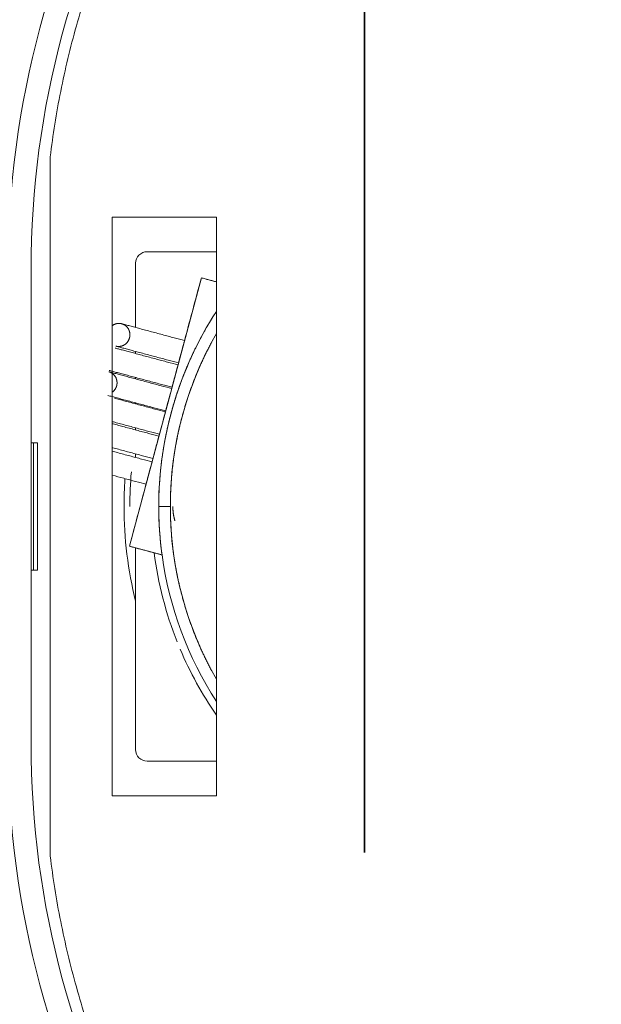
# Model space of a CAD drawing. Header units: millimetres. Extents: x 4 to 1188, y 1 to 840.
# Tile 131 of 197: x 332.4 to 339.57, y 679.23 to 691.38. Entities that reach past the tile are written whole.
import ezdxf

# ---------------------------------------------------------------- set-up
doc = ezdxf.new("R2010")
doc.units = ezdxf.units.MM
doc.layers.add('1', color=7, linetype='Continuous')
doc.styles.add('Arial Unicode MS', font='Arial Unicode MS')
doc.dimstyles.get("Standard").update_dxf_attribs({"dimtxt": 0.18, "dimasz": 0.18, "dimexe": 0.18, "dimexo": 0.0625, "dimgap": 0.09, "dimtad": 0, "dimtih": 1, "dimtoh": 1, "dimdec": 4, "dimzin": 0, "dimdsep": 46, "dimtxsty": 'Standard', "dimcen": 0.09, "dimadec": 0, "dimazin": 0, "dimtfac": 1, "dimtdec": 4, "dimtofl": 0, "dimtmove": 0, "dimatfit": 3, "dimfxl": 0, "dimtolj": 1, "dimtzin": 0, "dimarcsym": 0})

# ---------------------------------------------------------------- blocks, each defined once
blk = doc.blocks.new('_U10')
at = {"layer": '1', "color": 18, "lineweight": 35}
for p, q in [((235.907, 757.848), (235.907, 809.08)), ((354.307, 614.905), (354.307, 809.08)), ((235.907, 807.08), (354.307, 807.08))]:
    blk.add_line(p, q, dxfattribs=at)
at = {"layer": '1', "color": 18, "lineweight": 70}
for points in [[(235.907, 807.08), (239.407, 807.856), (239.407, 806.304)], [(354.307, 807.08), (350.807, 806.304), (350.807, 807.856)]]:
    blk.add_solid(points, dxfattribs=at)
at = {"layer": '1', "color": 18, "linetype": 'Continuous', "lineweight": 13, "insert": (286.532, 809.64), "char_height": 5, "attachment_point": 7, "line_spacing_factor": 1.047437, "style": 'Arial Unicode MS'}
blk.add_mtext('\\fArial Unicode MS|b0|i0;\\W1.0000;{\\H1.21x;(}829{\\H1.21x;)}', dxfattribs=at)

msp = doc.modelspace()

# ---------------------------------------------------------------- linework, layer by layer
at = {"layer": '1', "color": 18, "linetype": 'Continuous', "lineweight": 35}
msp.add_line((336.6497, 681.1053), (336.6497, 798.5196), dxfattribs=at)
at = {"layer": '1', "color": 154, "linetype": 'Continuous', "lineweight": 13}
for p, q in [((332.7717, 681.0642), (332.7717, 689.6894)), ((333.537, 688.9473), (334.8227, 688.9473)), ((333.537, 681.8045), (333.537, 688.9473)), ((334.8227, 688.9473), (334.8227, 681.8045)), ((333.9687, 688.5196), (334.8227, 688.5196)), ((333.8258, 687.5846), (333.8258, 688.3767)), ((332.5354, 688.297), (332.5354, 682.4566)), ((334.6371, 688.1973), (333.7497, 684.8855)), ((334.6371, 688.1973), (333.7497, 684.8855)), ((334.6371, 688.1973), (333.7497, 684.8855)), ((334.8227, 688.1475), (334.6371, 688.1973)), ((334.8227, 688.1475), (334.6371, 688.1973)), ((334.8227, 688.1475), (334.6371, 688.1973)), ((333.8258, 687.2631), (333.8258, 687.2888)), ((333.8258, 686.9498), (333.8258, 686.9674)), ((333.8258, 686.6419), (333.8258, 686.654)), ((333.8258, 686.3204), (333.8258, 686.3461)), ((332.5354, 686.1625), (332.6169, 686.1625)), ((332.5673, 686.1625), (332.5673, 684.5911)), ((332.6169, 686.1625), (332.6169, 684.5911)), ((333.8258, 685.9805), (333.8258, 686.0246)), ((334.2544, 685.3767), (334.1115, 685.3767)), ((334.2544, 685.3767), (334.1115, 685.3767)), ((334.1115, 685.3767), (334.2544, 685.3767)), ((334.1115, 685.3767), (334.2544, 685.3767)), ((334.2544, 685.3767), (334.1115, 685.3767)), ((334.1115, 685.3767), (334.2544, 685.3767)), ((333.7497, 684.8855), (334.1522, 684.7777)), ((333.7497, 684.8855), (334.1522, 684.7777)), ((333.7497, 684.8855), (334.1522, 684.7777)), ((333.8258, 682.3767), (333.8258, 684.8652)), ((332.6169, 684.5911), (332.5354, 684.5911)), ((334.8227, 682.2338), (333.9687, 682.2338)), ((334.8227, 681.8045), (333.537, 681.8045))]:
    msp.add_line(p, q, dxfattribs=at)
for centre, radius, start, end in [((343.6782, 688.297), 11.4286, 120, 180), ((343.6782, 688.297), 11.1429, 120, 180), ((333.9687, 688.3767), 0.1429, 90, 180), ((338.5401, 685.3767), 4.4286, 147.07821, 180), ((338.5401, 685.3767), 4.4286, 147.07821, 180), ((338.5401, 685.3767), 4.4286, 147.07821, 180), ((338.5401, 685.3767), 4.2857, 150.15656, 180), ((338.5401, 685.3767), 4.2857, 150.15656, 180), ((338.5401, 685.3767), 4.2857, 150.15656, 180), ((338.5401, 685.3767), 4.7857, 174.90375, 180), ((338.5401, 685.3767), 4.8571, 176.0175, 180), ((338.5401, 685.3767), 4.8571, 180, 193.93313), ((338.5401, 685.3767), 4.4286, 180, 187.77397), ((338.5401, 685.3767), 4.4286, 180, 187.77397), ((338.5401, 685.3767), 4.4286, 180, 187.77397), ((338.5401, 685.3767), 4.2857, 180, 209.84344), ((338.5401, 685.3767), 4.2857, 180, 209.84344), ((338.5401, 685.3767), 4.2857, 180, 209.84344), ((338.5401, 685.3767), 4.5214, 187.28438, 201.68438), ((338.5401, 685.3767), 4.4286, 187.77397, 212.92435), ((338.5401, 685.3767), 4.4286, 187.77397, 212.92435), ((338.5401, 685.3767), 4.4286, 187.77397, 212.92435), ((338.5401, 685.3767), 4.4286, 187.77397, 212.92435), ((338.5401, 685.3767), 4.4286, 187.77397, 212.92435), ((338.5401, 685.3767), 4.4286, 187.77397, 212.92435), ((338.5401, 685.3767), 4.5214, 202.9275, 214.70062), ((343.6782, 682.4566), 11.4286, 180, 240), ((343.6782, 682.4566), 11.1429, 180, 240), ((333.9687, 682.3767), 0.1429, 180, 270)]:
    msp.add_arc(centre, radius, start, end, dxfattribs=at)
for points, weights in [([(332.7717, 689.6894), (333.1964, 693.1603), (335.1255, 696.0788), (338.1568, 697.8288)], [0.528447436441, 0.490986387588, 0.490523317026, 0.527058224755]), ([(333.5367, 687.6066), (333.5747, 687.6357), (333.6177, 687.6404), (333.6544, 687.6306)], [0.561392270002, 0.637266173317, 0.783468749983, 1]), ([(333.5367, 687.6066), (333.5747, 687.6357), (333.6177, 687.6404), (333.6544, 687.6306)], [0.561392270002, 0.637266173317, 0.783468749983, 1]), ([(333.5367, 687.6066), (333.5747, 687.6357), (333.6177, 687.6404), (333.6544, 687.6306)], [0.561392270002, 0.637266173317, 0.783468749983, 1]), ([(333.6544, 687.6306), (333.9204, 687.5593), (333.8465, 687.2834), (333.5805, 687.3546)], [1, 0.333333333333, 0.333333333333, 1]), ([(333.6544, 687.6306), (333.9204, 687.5593), (333.8465, 687.2834), (333.5805, 687.3546)], [1, 0.333333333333, 0.333333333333, 1]), ([(333.6544, 687.6306), (333.9204, 687.5593), (333.8465, 687.2834), (333.5805, 687.3546)], [1, 0.333333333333, 0.333333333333, 1]), ([(334.3557, 687.1469), (334.3557, 687.1469), (334.4296, 687.4229), (334.4296, 687.4229)], [1, 0.333351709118, 0.33333333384, 0.999944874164]), ([(334.3557, 687.1469), (334.3557, 687.1469), (334.4296, 687.4229), (334.4296, 687.4229)], [1, 0.333351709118, 0.33333333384, 0.999944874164]), ([(334.3557, 687.1469), (334.3557, 687.1469), (334.4296, 687.4229), (334.4296, 687.4229)], [1, 0.333351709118, 0.33333333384, 0.999944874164]), ([(333.4957, 687.0383), (333.6064, 687.0087), (333.6658, 686.8786), (333.5372, 686.7845)], [1, 0.545822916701, 0.401061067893, 0.565714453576]), ([(333.4957, 687.0383), (333.6064, 687.0087), (333.6658, 686.8786), (333.5372, 686.7845)], [1, 0.545822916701, 0.401061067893, 0.565714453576]), ([(333.4957, 687.0383), (333.6064, 687.0087), (333.6658, 686.8786), (333.5372, 686.7845)], [1, 0.545822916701, 0.401061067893, 0.565714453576]), ([(334.2753, 686.847), (334.2753, 686.847), (334.3493, 687.1229), (334.3493, 687.1229)], [1, 0.333351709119, 0.33333333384, 0.999944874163]), ([(334.2753, 686.847), (334.2753, 686.847), (334.3493, 687.1229), (334.3493, 687.1229)], [1, 0.333351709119, 0.33333333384, 0.999944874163]), ([(334.2753, 686.847), (334.2753, 686.847), (334.3493, 687.1229), (334.3493, 687.1229)], [1, 0.333351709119, 0.33333333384, 0.999944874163]), ([(334.197, 686.5546), (334.197, 686.5546), (334.2249, 686.6588), (334.2571, 686.779)], [1, 0.549469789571, 0.403405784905, 0.561807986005]), ([(334.197, 686.5546), (334.197, 686.5546), (334.2249, 686.6588), (334.2571, 686.779)], [1, 0.549469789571, 0.403405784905, 0.561807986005]), ([(334.197, 686.5546), (334.197, 686.5546), (334.2249, 686.6588), (334.2571, 686.779)], [1, 0.549469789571, 0.403405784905, 0.561807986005]), ([(334.12, 686.2673), (334.12, 686.2673), (334.1939, 686.5433), (334.1939, 686.5433)], [1, 0.333351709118, 0.33333333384, 0.999944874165]), ([(334.12, 686.2673), (334.12, 686.2673), (334.1939, 686.5433), (334.1939, 686.5433)], [1, 0.333351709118, 0.33333333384, 0.999944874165]), ([(334.12, 686.2673), (334.12, 686.2673), (334.1939, 686.5433), (334.1939, 686.5433)], [1, 0.333351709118, 0.33333333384, 0.999944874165]), ([(334.0396, 685.9674), (334.0396, 685.9674), (334.1136, 686.2433), (334.1136, 686.2433)], [1, 0.333351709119, 0.33333333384, 0.999944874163]), ([(334.0396, 685.9674), (334.0396, 685.9674), (334.1136, 686.2433), (334.1136, 686.2433)], [1, 0.333351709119, 0.33333333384, 0.999944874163]), ([(334.0396, 685.9674), (334.0396, 685.9674), (334.1136, 686.2433), (334.1136, 686.2433)], [1, 0.333351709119, 0.33333333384, 0.999944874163]), ([(333.9547, 685.6502), (333.9547, 685.6503), (334.0286, 685.9262), (334.0286, 685.9262)], [1, 0.333351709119, 0.33333333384, 0.999944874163]), ([(333.9547, 685.6502), (333.9547, 685.6503), (334.0286, 685.9262), (334.0286, 685.9262)], [1, 0.333351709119, 0.33333333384, 0.999944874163]), ([(333.9547, 685.6502), (333.9547, 685.6503), (334.0286, 685.9262), (334.0286, 685.9262)], [1, 0.333351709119, 0.33333333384, 0.999944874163]), ([(338.1568, 672.9248), (335.1255, 674.6747), (333.1964, 677.5932), (332.7717, 681.0642)], [0.527058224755, 0.490523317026, 0.490986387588, 0.528447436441])]:
    msp.add_rational_spline(points, weights, degree=3, dxfattribs=at)
for points, degree in [([(333.7497, 684.8855), (334.6371, 688.1973)], 1), ([(333.7497, 684.8855), (334.6371, 688.1973)], 1), ([(333.7497, 684.8855), (334.6371, 688.1973)], 1), ([(334.6371, 688.1973), (334.8227, 688.1475)], 1), ([(334.6371, 688.1973), (334.8227, 688.1475)], 1), ([(334.6371, 688.1973), (334.8227, 688.1475)], 1), ([(334.1522, 684.7777), (334.1115, 685.0758), (334.1115, 685.3767)], 2), ([(334.1115, 685.3767), (334.1115, 685.0758), (334.1522, 684.7777)], 2), ([(334.1522, 684.7777), (334.1115, 685.0758), (334.1115, 685.3767)], 2), ([(334.1115, 685.3767), (334.1115, 685.0758), (334.1522, 684.7777)], 2), ([(334.1522, 684.7777), (334.1115, 685.0758), (334.1115, 685.3767)], 2), ([(334.1115, 685.3767), (334.1115, 685.0758), (334.1522, 684.7777)], 2), ([(334.1522, 684.7777), (333.7497, 684.8855)], 1), ([(334.1522, 684.7777), (333.7497, 684.8855)], 1), ([(334.1522, 684.7777), (333.7497, 684.8855)], 1)]:
    msp.add_open_spline(points, degree=degree, dxfattribs=at)
for points, degree, knots in [([(333.5356, 687.6058), (333.5358, 687.6059), (333.5424, 687.6111), (333.5543, 687.6182), (333.5665, 687.6243), (333.5794, 687.629), (333.5926, 687.6325), (333.6061, 687.6345), (333.6196, 687.6354), (333.6345, 687.6345), (333.6479, 687.6324), (333.6544, 687.6306)], 2, [0, 0, 0, 0.0029262, 0.1329793, 0.2196814, 0.3497345, 0.4364365, 0.5664896, 0.6531917, 0.7832448, 0.8916224, 1, 1, 1]), ([(333.5356, 687.6058), (333.5358, 687.6059), (333.5424, 687.6111), (333.5543, 687.6182), (333.5665, 687.6243), (333.5794, 687.629), (333.5926, 687.6325), (333.6061, 687.6345), (333.6196, 687.6354), (333.6345, 687.6345), (333.6479, 687.6324), (333.6544, 687.6306)], 2, [0, 0, 0, 0.0029262, 0.1329793, 0.2196814, 0.3497345, 0.4364365, 0.5664896, 0.6531917, 0.7832448, 0.8916224, 1, 1, 1]), ([(333.5356, 687.6058), (333.5358, 687.6059), (333.5424, 687.6111), (333.5543, 687.6182), (333.5665, 687.6243), (333.5794, 687.629), (333.5926, 687.6325), (333.6061, 687.6345), (333.6196, 687.6354), (333.6345, 687.6345), (333.6479, 687.6324), (333.6544, 687.6306)], 2, [0, 0, 0, 0.0029262, 0.1329793, 0.2196814, 0.3497345, 0.4364365, 0.5664896, 0.6531917, 0.7832448, 0.8916224, 1, 1, 1]), ([(333.6544, 687.6306), (333.661, 687.6289), (333.6735, 687.6241), (333.6845, 687.6186), (333.696, 687.6116), (333.7067, 687.6031), (333.7167, 687.5939), (333.7256, 687.5834), (333.7336, 687.5723), (333.7403, 687.5602), (333.746, 687.5477), (333.7503, 687.5344), (333.7535, 687.5209), (333.7551, 687.507), (333.7557, 687.4931), (333.7547, 687.4791), (333.7527, 687.4652), (333.749, 687.4516), (333.7444, 687.4384), (333.7383, 687.4258), (333.7313, 687.4137), (333.7229, 687.4025), (333.7137, 687.392), (333.7034, 687.3826), (333.6925, 687.3742), (333.6807, 687.367), (333.6684, 687.3609), (333.6555, 687.3562), (333.6424, 687.3527), (333.6289, 687.3507), (333.6154, 687.3498), (333.6005, 687.3507), (333.5871, 687.3529), (333.5805, 687.3546)], 2, [0, 0, 0, 0.03125, 0.0625, 0.0875, 0.125, 0.15, 0.1875, 0.2125, 0.25, 0.275, 0.3125, 0.3375, 0.375, 0.4, 0.4375, 0.4625, 0.5, 0.525, 0.5625, 0.5875, 0.625, 0.65, 0.6875, 0.7125, 0.75, 0.775, 0.8125, 0.8375, 0.875, 0.9, 0.9375, 0.96875, 1, 1, 1]), ([(333.6544, 687.6306), (333.661, 687.6289), (333.6735, 687.6241), (333.6845, 687.6186), (333.696, 687.6116), (333.7067, 687.6031), (333.7167, 687.5939), (333.7256, 687.5834), (333.7336, 687.5723), (333.7403, 687.5602), (333.746, 687.5477), (333.7503, 687.5344), (333.7535, 687.5209), (333.7551, 687.507), (333.7557, 687.4931), (333.7547, 687.4791), (333.7527, 687.4652), (333.749, 687.4516), (333.7444, 687.4384), (333.7383, 687.4258), (333.7313, 687.4137), (333.7229, 687.4025), (333.7137, 687.392), (333.7034, 687.3826), (333.6925, 687.3742), (333.6807, 687.367), (333.6684, 687.3609), (333.6555, 687.3562), (333.6424, 687.3527), (333.6289, 687.3507), (333.6154, 687.3498), (333.6005, 687.3507), (333.5871, 687.3529), (333.5805, 687.3546)], 2, [0, 0, 0, 0.03125, 0.0625, 0.0875, 0.125, 0.15, 0.1875, 0.2125, 0.25, 0.275, 0.3125, 0.3375, 0.375, 0.4, 0.4375, 0.4625, 0.5, 0.525, 0.5625, 0.5875, 0.625, 0.65, 0.6875, 0.7125, 0.75, 0.775, 0.8125, 0.8375, 0.875, 0.9, 0.9375, 0.96875, 1, 1, 1]), ([(333.6544, 687.6306), (333.661, 687.6289), (333.6735, 687.6241), (333.6845, 687.6186), (333.696, 687.6116), (333.7067, 687.6031), (333.7167, 687.5939), (333.7256, 687.5834), (333.7336, 687.5723), (333.7403, 687.5602), (333.746, 687.5477), (333.7503, 687.5344), (333.7535, 687.5209), (333.7551, 687.507), (333.7557, 687.4931), (333.7547, 687.4791), (333.7527, 687.4652), (333.749, 687.4516), (333.7444, 687.4384), (333.7383, 687.4258), (333.7313, 687.4137), (333.7229, 687.4025), (333.7137, 687.392), (333.7034, 687.3826), (333.6925, 687.3742), (333.6807, 687.367), (333.6684, 687.3609), (333.6555, 687.3562), (333.6424, 687.3527), (333.6289, 687.3507), (333.6154, 687.3498), (333.6005, 687.3507), (333.5871, 687.3529), (333.5805, 687.3546)], 2, [0, 0, 0, 0.03125, 0.0625, 0.0875, 0.125, 0.15, 0.1875, 0.2125, 0.25, 0.275, 0.3125, 0.3375, 0.375, 0.4, 0.4375, 0.4625, 0.5, 0.525, 0.5625, 0.5875, 0.625, 0.65, 0.6875, 0.7125, 0.75, 0.775, 0.8125, 0.8375, 0.875, 0.9, 0.9375, 0.96875, 1, 1, 1]), ([(334.4296, 687.4229), (334.3907, 687.4333), (334.3032, 687.4568), (334.1553, 687.4964), (334.0287, 687.5303), (333.9315, 687.5564), (333.8623, 687.5749), (333.7982, 687.5921), (333.7408, 687.6075), (333.6918, 687.6206), (333.6656, 687.6276), (333.6544, 687.6306)], 3, [0, 0, 0, 0, 0.1666667, 0.3333333, 0.5, 0.5833333, 0.6666667, 0.75, 0.8333333, 0.9166667, 1, 1, 1, 1]), ([(333.6544, 687.6306), (333.6656, 687.6276), (333.6918, 687.6206), (333.7408, 687.6075), (333.7982, 687.5921), (333.8623, 687.5749), (333.9315, 687.5564), (334.0287, 687.5303), (334.1553, 687.4964), (334.3032, 687.4568), (334.3907, 687.4333), (334.4296, 687.4229)], 3, [0, 0, 0, 0, 0.0833333, 0.1666667, 0.25, 0.3333333, 0.4166667, 0.5, 0.6666667, 0.8333333, 1, 1, 1, 1]), ([(334.4296, 687.4229), (334.3907, 687.4333), (334.3032, 687.4568), (334.1553, 687.4964), (334.0287, 687.5303), (333.9315, 687.5564), (333.8623, 687.5749), (333.7982, 687.5921), (333.7408, 687.6075), (333.6918, 687.6206), (333.6656, 687.6276), (333.6544, 687.6306)], 3, [0, 0, 0, 0, 0.1666667, 0.3333333, 0.5, 0.5833333, 0.6666667, 0.75, 0.8333333, 0.9166667, 1, 1, 1, 1]), ([(333.6544, 687.6306), (333.6656, 687.6276), (333.6918, 687.6206), (333.7408, 687.6075), (333.7982, 687.5921), (333.8623, 687.5749), (333.9315, 687.5564), (334.0287, 687.5303), (334.1553, 687.4964), (334.3032, 687.4568), (334.3907, 687.4333), (334.4296, 687.4229)], 3, [0, 0, 0, 0, 0.0833333, 0.1666667, 0.25, 0.3333333, 0.4166667, 0.5, 0.6666667, 0.8333333, 1, 1, 1, 1]), ([(333.6544, 687.6306), (333.6656, 687.6276), (333.6918, 687.6206), (333.7408, 687.6075), (333.7982, 687.5921), (333.8623, 687.5749), (333.9315, 687.5564), (334.0287, 687.5303), (334.1553, 687.4964), (334.3032, 687.4568), (334.3907, 687.4333), (334.4296, 687.4229)], 3, [0, 0, 0, 0, 0.0833333, 0.1666667, 0.25, 0.3333333, 0.4166667, 0.5, 0.6666667, 0.8333333, 1, 1, 1, 1]), ([(334.4296, 687.4229), (334.3907, 687.4333), (334.3032, 687.4568), (334.1553, 687.4964), (334.0287, 687.5303), (333.9315, 687.5564), (333.8623, 687.5749), (333.7982, 687.5921), (333.7408, 687.6075), (333.6918, 687.6206), (333.6656, 687.6276), (333.6544, 687.6306)], 3, [0, 0, 0, 0, 0.1666667, 0.3333333, 0.5, 0.5833333, 0.6666667, 0.75, 0.8333333, 0.9166667, 1, 1, 1, 1]), ([(334.7654, 687.6928), (334.7007, 687.5873), (334.5553, 687.3177), (334.4091, 686.9831), (334.2909, 686.6376), (334.2015, 686.2835), (334.1416, 685.9233), (334.1115, 685.5593), (334.1115, 685.3767)], 2, [0, 0, 0, 0.1015442, 0.2512869, 0.4010295, 0.5507721, 0.7005147, 0.8502574, 1, 1, 1]), ([(334.7654, 687.6928), (334.7007, 687.5873), (334.5553, 687.3177), (334.4091, 686.9831), (334.2909, 686.6376), (334.2015, 686.2835), (334.1416, 685.9233), (334.1115, 685.5593), (334.1115, 685.3767)], 2, [0, 0, 0, 0.1015442, 0.2512869, 0.4010295, 0.5507721, 0.7005147, 0.8502574, 1, 1, 1]), ([(334.7654, 687.6928), (334.7007, 687.5873), (334.5553, 687.3177), (334.4091, 686.9831), (334.2909, 686.6376), (334.2015, 686.2835), (334.1416, 685.9233), (334.1115, 685.5593), (334.1115, 685.3767)], 2, [0, 0, 0, 0.1015442, 0.2512869, 0.4010295, 0.5507721, 0.7005147, 0.8502574, 1, 1, 1]), ([(334.3907, 686.9241), (334.4333, 687.0384), (334.5553, 687.3175), (334.7007, 687.5873), (334.7654, 687.6928)], 2, [0, 0, 0, 0.284862, 0.7109833, 1, 1, 1]), ([(334.3907, 686.9241), (334.4333, 687.0384), (334.5553, 687.3175), (334.7007, 687.5873), (334.7654, 687.6928)], 2, [0, 0, 0, 0.284862, 0.7109833, 1, 1, 1]), ([(334.3907, 686.9241), (334.4333, 687.0384), (334.5553, 687.3175), (334.7007, 687.5873), (334.7654, 687.6928)], 2, [0, 0, 0, 0.284862, 0.7109833, 1, 1, 1]), ([(334.2544, 685.3767), (334.2544, 685.5872), (334.2956, 686.0062), (334.3778, 686.4192), (334.5, 686.8222), (334.6612, 687.2112), (334.7637, 687.4031), (334.767, 687.4092)], 2, [0, 0, 0, 0.1986887, 0.3973773, 0.596066, 0.7947546, 0.9934433, 1, 1, 1]), ([(334.2544, 685.3767), (334.2544, 685.5872), (334.2956, 686.0062), (334.3778, 686.4192), (334.5, 686.8222), (334.6612, 687.2112), (334.7637, 687.4031), (334.767, 687.4092)], 2, [0, 0, 0, 0.1986887, 0.3973773, 0.596066, 0.7947546, 0.9934433, 1, 1, 1]), ([(334.2544, 685.3767), (334.2544, 685.5872), (334.2956, 686.0062), (334.3778, 686.4192), (334.5, 686.8222), (334.6612, 687.2112), (334.7637, 687.4031), (334.767, 687.4092)], 2, [0, 0, 0, 0.1986887, 0.3973773, 0.596066, 0.7947546, 0.9934433, 1, 1, 1]), ([(334.3493, 687.1229), (334.3103, 687.1334), (334.2228, 687.1568), (334.075, 687.1964), (333.9483, 687.2304), (333.8511, 687.2564), (333.7819, 687.275), (333.7178, 687.2921), (333.6605, 687.3075), (333.6114, 687.3206), (333.5853, 687.3277), (333.5741, 687.3307)], 3, [0, 0, 0, 0, 0.1666667, 0.3333333, 0.5, 0.5833333, 0.6666667, 0.75, 0.8333333, 0.9166667, 1, 1, 1, 1]), ([(333.5741, 687.3307), (333.5853, 687.3277), (333.6114, 687.3206), (333.6605, 687.3075), (333.7178, 687.2921), (333.7819, 687.275), (333.8511, 687.2564), (333.9483, 687.2304), (334.075, 687.1964), (334.2228, 687.1568), (334.3103, 687.1334), (334.3493, 687.1229)], 3, [0, 0, 0, 0, 0.0833333, 0.1666667, 0.25, 0.3333333, 0.4166667, 0.5, 0.6666667, 0.8333333, 1, 1, 1, 1]), ([(333.5741, 687.3307), (333.5853, 687.3277), (333.6114, 687.3206), (333.6605, 687.3075), (333.7178, 687.2921), (333.7819, 687.275), (333.8511, 687.2564), (333.9483, 687.2304), (334.075, 687.1964), (334.2228, 687.1568), (334.3103, 687.1334), (334.3493, 687.1229)], 3, [0, 0, 0, 0, 0.0833333, 0.1666667, 0.25, 0.3333333, 0.4166667, 0.5, 0.6666667, 0.8333333, 1, 1, 1, 1]), ([(334.3493, 687.1229), (334.3103, 687.1334), (334.2228, 687.1568), (334.075, 687.1964), (333.9483, 687.2304), (333.8511, 687.2564), (333.7819, 687.275), (333.7178, 687.2921), (333.6605, 687.3075), (333.6114, 687.3206), (333.5853, 687.3277), (333.5741, 687.3307)], 3, [0, 0, 0, 0, 0.1666667, 0.3333333, 0.5, 0.5833333, 0.6666667, 0.75, 0.8333333, 0.9166667, 1, 1, 1, 1]), ([(333.5741, 687.3307), (333.5853, 687.3277), (333.6114, 687.3206), (333.6605, 687.3075), (333.7178, 687.2921), (333.7819, 687.275), (333.8511, 687.2564), (333.9483, 687.2304), (334.075, 687.1964), (334.2228, 687.1568), (334.3103, 687.1334), (334.3493, 687.1229)], 3, [0, 0, 0, 0, 0.0833333, 0.1666667, 0.25, 0.3333333, 0.4166667, 0.5, 0.6666667, 0.8333333, 1, 1, 1, 1]), ([(334.3493, 687.1229), (334.3103, 687.1334), (334.2228, 687.1568), (334.075, 687.1964), (333.9483, 687.2304), (333.8511, 687.2564), (333.7819, 687.275), (333.7178, 687.2921), (333.6605, 687.3075), (333.6114, 687.3206), (333.5853, 687.3277), (333.5741, 687.3307)], 3, [0, 0, 0, 0, 0.1666667, 0.3333333, 0.5, 0.5833333, 0.6666667, 0.75, 0.8333333, 0.9166667, 1, 1, 1, 1]), ([(333.5805, 687.3546), (333.5917, 687.3516), (333.6178, 687.3446), (333.6669, 687.3315), (333.7242, 687.3161), (333.7883, 687.2989), (333.8576, 687.2804), (333.9547, 687.2543), (334.0814, 687.2204), (334.2292, 687.1808), (334.3168, 687.1573), (334.3557, 687.1469)], 3, [0, 0, 0, 0, 0.0833333, 0.1666667, 0.25, 0.3333333, 0.4166667, 0.5, 0.6666667, 0.8333333, 1, 1, 1, 1]), ([(334.3557, 687.1469), (334.3168, 687.1573), (334.2292, 687.1808), (334.0814, 687.2204), (333.9547, 687.2543), (333.8576, 687.2804), (333.7883, 687.2989), (333.7242, 687.3161), (333.6669, 687.3315), (333.6178, 687.3446), (333.5917, 687.3516), (333.5805, 687.3546)], 3, [0, 0, 0, 0, 0.1666667, 0.3333333, 0.5, 0.5833333, 0.6666667, 0.75, 0.8333333, 0.9166667, 1, 1, 1, 1]), ([(333.5805, 687.3546), (333.5917, 687.3516), (333.6178, 687.3446), (333.6669, 687.3315), (333.7242, 687.3161), (333.7883, 687.2989), (333.8576, 687.2804), (333.9547, 687.2543), (334.0814, 687.2204), (334.2292, 687.1808), (334.3168, 687.1573), (334.3557, 687.1469)], 3, [0, 0, 0, 0, 0.0833333, 0.1666667, 0.25, 0.3333333, 0.4166667, 0.5, 0.6666667, 0.8333333, 1, 1, 1, 1]), ([(334.3557, 687.1469), (334.3168, 687.1573), (334.2292, 687.1808), (334.0814, 687.2204), (333.9547, 687.2543), (333.8576, 687.2804), (333.7883, 687.2989), (333.7242, 687.3161), (333.6669, 687.3315), (333.6178, 687.3446), (333.5917, 687.3516), (333.5805, 687.3546)], 3, [0, 0, 0, 0, 0.1666667, 0.3333333, 0.5, 0.5833333, 0.6666667, 0.75, 0.8333333, 0.9166667, 1, 1, 1, 1]), ([(334.3557, 687.1469), (334.3168, 687.1573), (334.2292, 687.1808), (334.0814, 687.2204), (333.9547, 687.2543), (333.8576, 687.2804), (333.7883, 687.2989), (333.7242, 687.3161), (333.6669, 687.3315), (333.6178, 687.3446), (333.5917, 687.3516), (333.5805, 687.3546)], 3, [0, 0, 0, 0, 0.1666667, 0.3333333, 0.5, 0.5833333, 0.6666667, 0.75, 0.8333333, 0.9166667, 1, 1, 1, 1]), ([(333.5805, 687.3546), (333.5917, 687.3516), (333.6178, 687.3446), (333.6669, 687.3315), (333.7242, 687.3161), (333.7883, 687.2989), (333.8576, 687.2804), (333.9547, 687.2543), (334.0814, 687.2204), (334.2292, 687.1808), (334.3168, 687.1573), (334.3557, 687.1469)], 3, [0, 0, 0, 0, 0.0833333, 0.1666667, 0.25, 0.3333333, 0.4166667, 0.5, 0.6666667, 0.8333333, 1, 1, 1, 1]), ([(333.4957, 687.0383), (333.5069, 687.0353), (333.5331, 687.0283), (333.5821, 687.0152), (333.6395, 686.9998), (333.7036, 686.9826), (333.7728, 686.9641), (333.87, 686.938), (333.9966, 686.9041), (334.1445, 686.8645), (334.232, 686.841), (334.2709, 686.8306)], 3, [0, 0, 0, 0, 0.0833333, 0.1666667, 0.25, 0.3333333, 0.4166667, 0.5, 0.6666667, 0.8333333, 1, 1, 1, 1]), ([(334.2709, 686.8306), (334.232, 686.841), (334.1445, 686.8645), (333.9966, 686.9041), (333.87, 686.938), (333.7728, 686.9641), (333.7036, 686.9826), (333.6395, 686.9998), (333.5821, 687.0152), (333.5331, 687.0283), (333.5069, 687.0353), (333.4957, 687.0383)], 3, [0, 0, 0, 0, 0.1666667, 0.3333333, 0.5, 0.5833333, 0.6666667, 0.75, 0.8333333, 0.9166667, 1, 1, 1, 1]), ([(333.4957, 687.0383), (333.5069, 687.0353), (333.5331, 687.0283), (333.5821, 687.0152), (333.6395, 686.9998), (333.7036, 686.9826), (333.7728, 686.9641), (333.87, 686.938), (333.9966, 686.9041), (334.1445, 686.8645), (334.232, 686.841), (334.2709, 686.8306)], 3, [0, 0, 0, 0, 0.0833333, 0.1666667, 0.25, 0.3333333, 0.4166667, 0.5, 0.6666667, 0.8333333, 1, 1, 1, 1]), ([(334.2709, 686.8306), (334.232, 686.841), (334.1445, 686.8645), (333.9966, 686.9041), (333.87, 686.938), (333.7728, 686.9641), (333.7036, 686.9826), (333.6395, 686.9998), (333.5821, 687.0152), (333.5331, 687.0283), (333.5069, 687.0353), (333.4957, 687.0383)], 3, [0, 0, 0, 0, 0.1666667, 0.3333333, 0.5, 0.5833333, 0.6666667, 0.75, 0.8333333, 0.9166667, 1, 1, 1, 1]), ([(333.4957, 687.0383), (333.5023, 687.0366), (333.5148, 687.0318), (333.5258, 687.0263), (333.5373, 687.0193), (333.548, 687.0108), (333.558, 687.0016), (333.5669, 686.9911), (333.5749, 686.98), (333.5816, 686.9679), (333.5873, 686.9554), (333.5916, 686.9421), (333.5948, 686.9286), (333.5964, 686.9147), (333.597, 686.9008), (333.596, 686.8868), (333.594, 686.8729), (333.5903, 686.8593), (333.5857, 686.8461), (333.5796, 686.8335), (333.5725, 686.8214), (333.5642, 686.8102), (333.555, 686.7997), (333.5447, 686.7903), (333.5392, 686.7861), (333.5381, 686.7853)], 2, [0, 0, 0, 0.0434792, 0.0869584, 0.1217418, 0.1739168, 0.2087002, 0.2608752, 0.2956586, 0.3478336, 0.382617, 0.4347921, 0.4695754, 0.5217505, 0.5565338, 0.6087089, 0.6434922, 0.6956673, 0.7304507, 0.7826257, 0.8174091, 0.8695841, 0.9043675, 0.9565425, 0.9913259, 1, 1, 1]), ([(333.4957, 687.0383), (333.5069, 687.0353), (333.5331, 687.0283), (333.5821, 687.0152), (333.6395, 686.9998), (333.7036, 686.9826), (333.7728, 686.9641), (333.87, 686.938), (333.9966, 686.9041), (334.1445, 686.8645), (334.232, 686.841), (334.2709, 686.8306)], 3, [0, 0, 0, 0, 0.0833333, 0.1666667, 0.25, 0.3333333, 0.4166667, 0.5, 0.6666667, 0.8333333, 1, 1, 1, 1]), ([(334.2709, 686.8306), (334.232, 686.841), (334.1445, 686.8645), (333.9966, 686.9041), (333.87, 686.938), (333.7728, 686.9641), (333.7036, 686.9826), (333.6395, 686.9998), (333.5821, 687.0152), (333.5331, 687.0283), (333.5069, 687.0353), (333.4957, 687.0383)], 3, [0, 0, 0, 0, 0.1666667, 0.3333333, 0.5, 0.5833333, 0.6666667, 0.75, 0.8333333, 0.9166667, 1, 1, 1, 1]), ([(333.4957, 687.0383), (333.5023, 687.0366), (333.5148, 687.0318), (333.5258, 687.0263), (333.5373, 687.0193), (333.548, 687.0108), (333.558, 687.0016), (333.5669, 686.9911), (333.5749, 686.98), (333.5816, 686.9679), (333.5873, 686.9554), (333.5916, 686.9421), (333.5948, 686.9286), (333.5964, 686.9147), (333.597, 686.9008), (333.596, 686.8868), (333.594, 686.8729), (333.5903, 686.8593), (333.5857, 686.8461), (333.5796, 686.8335), (333.5725, 686.8214), (333.5642, 686.8102), (333.555, 686.7997), (333.5447, 686.7903), (333.5392, 686.7861), (333.5381, 686.7853)], 2, [0, 0, 0, 0.0434792, 0.0869584, 0.1217418, 0.1739168, 0.2087002, 0.2608752, 0.2956586, 0.3478336, 0.382617, 0.4347921, 0.4695754, 0.5217505, 0.5565338, 0.6087089, 0.6434922, 0.6956673, 0.7304507, 0.7826257, 0.8174091, 0.8695841, 0.9043675, 0.9565425, 0.9913259, 1, 1, 1]), ([(333.4957, 687.0383), (333.5023, 687.0366), (333.5148, 687.0318), (333.5258, 687.0263), (333.5373, 687.0193), (333.548, 687.0108), (333.558, 687.0016), (333.5669, 686.9911), (333.5749, 686.98), (333.5816, 686.9679), (333.5873, 686.9554), (333.5916, 686.9421), (333.5948, 686.9286), (333.5964, 686.9147), (333.597, 686.9008), (333.596, 686.8868), (333.594, 686.8729), (333.5903, 686.8593), (333.5857, 686.8461), (333.5796, 686.8335), (333.5725, 686.8214), (333.5642, 686.8102), (333.555, 686.7997), (333.5447, 686.7903), (333.5392, 686.7861), (333.5381, 686.7853)], 2, [0, 0, 0, 0.0434792, 0.0869584, 0.1217418, 0.1739168, 0.2087002, 0.2608752, 0.2956586, 0.3478336, 0.382617, 0.4347921, 0.4695754, 0.5217505, 0.5565338, 0.6087089, 0.6434922, 0.6956673, 0.7304507, 0.7826257, 0.8174091, 0.8695841, 0.9043675, 0.9565425, 0.9913259, 1, 1, 1]), ([(333.5001, 687.0547), (333.5113, 687.0517), (333.5375, 687.0447), (333.5865, 687.0315), (333.6439, 687.0162), (333.7079, 686.999), (333.7772, 686.9804), (333.8744, 686.9544), (334.001, 686.9205), (334.1489, 686.8808), (334.2364, 686.8574), (334.2753, 686.847)], 3, [0, 0, 0, 0, 0.0833333, 0.1666667, 0.25, 0.3333333, 0.4166667, 0.5, 0.6666667, 0.8333333, 1, 1, 1, 1]), ([(334.2753, 686.847), (334.2364, 686.8574), (334.1489, 686.8808), (334.001, 686.9205), (333.8744, 686.9544), (333.7772, 686.9804), (333.7079, 686.999), (333.6439, 687.0162), (333.5865, 687.0315), (333.5375, 687.0447), (333.5113, 687.0517), (333.5001, 687.0547)], 3, [0, 0, 0, 0, 0.1666667, 0.3333333, 0.5, 0.5833333, 0.6666667, 0.75, 0.8333333, 0.9166667, 1, 1, 1, 1]), ([(334.2753, 686.847), (334.2364, 686.8574), (334.1489, 686.8808), (334.001, 686.9205), (333.8744, 686.9544), (333.7772, 686.9804), (333.7079, 686.999), (333.6439, 687.0162), (333.5865, 687.0315), (333.5375, 687.0447), (333.5113, 687.0517), (333.5001, 687.0547)], 3, [0, 0, 0, 0, 0.1666667, 0.3333333, 0.5, 0.5833333, 0.6666667, 0.75, 0.8333333, 0.9166667, 1, 1, 1, 1]), ([(333.5001, 687.0547), (333.5113, 687.0517), (333.5375, 687.0447), (333.5865, 687.0315), (333.6439, 687.0162), (333.7079, 686.999), (333.7772, 686.9804), (333.8744, 686.9544), (334.001, 686.9205), (334.1489, 686.8808), (334.2364, 686.8574), (334.2753, 686.847)], 3, [0, 0, 0, 0, 0.0833333, 0.1666667, 0.25, 0.3333333, 0.4166667, 0.5, 0.6666667, 0.8333333, 1, 1, 1, 1]), ([(334.2753, 686.847), (334.2364, 686.8574), (334.1489, 686.8808), (334.001, 686.9205), (333.8744, 686.9544), (333.7772, 686.9804), (333.7079, 686.999), (333.6439, 687.0162), (333.5865, 687.0315), (333.5375, 687.0447), (333.5113, 687.0517), (333.5001, 687.0547)], 3, [0, 0, 0, 0, 0.1666667, 0.3333333, 0.5, 0.5833333, 0.6666667, 0.75, 0.8333333, 0.9166667, 1, 1, 1, 1]), ([(333.5001, 687.0547), (333.5113, 687.0517), (333.5375, 687.0447), (333.5865, 687.0315), (333.6439, 687.0162), (333.7079, 686.999), (333.7772, 686.9804), (333.8744, 686.9544), (334.001, 686.9205), (334.1489, 686.8808), (334.2364, 686.8574), (334.2753, 686.847)], 3, [0, 0, 0, 0, 0.0833333, 0.1666667, 0.25, 0.3333333, 0.4166667, 0.5, 0.6666667, 0.8333333, 1, 1, 1, 1]), ([(334.1115, 685.3767), (334.1115, 685.5592), (334.1416, 685.9231), (334.2015, 686.2833), (334.2908, 686.6374), (334.3534, 686.8204), (334.357, 686.8305)], 2, [0, 0, 0, 0.2463813, 0.4927626, 0.7391438, 0.9855251, 1, 1, 1]), ([(334.1115, 685.3767), (334.1115, 685.5592), (334.1416, 685.9231), (334.2015, 686.2833), (334.2908, 686.6374), (334.3534, 686.8204), (334.357, 686.8305)], 2, [0, 0, 0, 0.2463813, 0.4927626, 0.7391438, 0.9855251, 1, 1, 1]), ([(334.1115, 685.3767), (334.1115, 685.5592), (334.1416, 685.9231), (334.2015, 686.2833), (334.2908, 686.6374), (334.3534, 686.8204), (334.357, 686.8305)], 2, [0, 0, 0, 0.2463813, 0.4927626, 0.7391438, 0.9855251, 1, 1, 1]), ([(334.197, 686.5546), (334.158, 686.5651), (334.0705, 686.5885), (333.9227, 686.6281), (333.796, 686.6621), (333.6989, 686.6881), (333.6296, 686.7067), (333.5655, 686.7238), (333.5177, 686.7366), (333.4922, 686.7435), (333.484, 686.7457)], 3, [0, 0, 0, 0, 0.1904762, 0.3809524, 0.5714286, 0.6666667, 0.7619048, 0.8571429, 0.952381, 1, 1, 1, 1]), ([(333.484, 686.7457), (333.4922, 686.7435), (333.5177, 686.7366), (333.5655, 686.7238), (333.6296, 686.7067), (333.6989, 686.6881), (333.796, 686.6621), (333.9227, 686.6281), (334.0705, 686.5885), (334.158, 686.5651), (334.197, 686.5546)], 3, [0, 0, 0, 0, 0.047619, 0.1428571, 0.2380952, 0.3333333, 0.4285714, 0.6190476, 0.8095238, 1, 1, 1, 1]), ([(334.197, 686.5546), (334.158, 686.5651), (334.0705, 686.5885), (333.9227, 686.6281), (333.796, 686.6621), (333.6989, 686.6881), (333.6296, 686.7067), (333.5655, 686.7238), (333.5177, 686.7366), (333.4922, 686.7435), (333.484, 686.7457)], 3, [0, 0, 0, 0, 0.1904762, 0.3809524, 0.5714286, 0.6666667, 0.7619048, 0.8571429, 0.952381, 1, 1, 1, 1]), ([(333.484, 686.7457), (333.4922, 686.7435), (333.5177, 686.7366), (333.5655, 686.7238), (333.6296, 686.7067), (333.6989, 686.6881), (333.796, 686.6621), (333.9227, 686.6281), (334.0705, 686.5885), (334.158, 686.5651), (334.197, 686.5546)], 3, [0, 0, 0, 0, 0.047619, 0.1428571, 0.2380952, 0.3333333, 0.4285714, 0.6190476, 0.8095238, 1, 1, 1, 1]), ([(334.197, 686.5546), (334.158, 686.5651), (334.0705, 686.5885), (333.9227, 686.6281), (333.796, 686.6621), (333.6989, 686.6881), (333.6296, 686.7067), (333.5655, 686.7238), (333.5177, 686.7366), (333.4922, 686.7435), (333.484, 686.7457)], 3, [0, 0, 0, 0, 0.1904762, 0.3809524, 0.5714286, 0.6666667, 0.7619048, 0.8571429, 0.952381, 1, 1, 1, 1]), ([(333.484, 686.7457), (333.4922, 686.7435), (333.5177, 686.7366), (333.5655, 686.7238), (333.6296, 686.7067), (333.6989, 686.6881), (333.796, 686.6621), (333.9227, 686.6281), (334.0705, 686.5885), (334.158, 686.5651), (334.197, 686.5546)], 3, [0, 0, 0, 0, 0.047619, 0.1428571, 0.2380952, 0.3333333, 0.4285714, 0.6190476, 0.8095238, 1, 1, 1, 1]), ([(333.5636, 686.7122), (333.5838, 686.7067), (333.6266, 686.6953), (333.6958, 686.6767), (333.793, 686.6507), (333.9196, 686.6168), (334.0675, 686.5771), (334.155, 686.5537), (334.1939, 686.5433)], 3, [0, 0, 0, 0, 0.1111111, 0.2222222, 0.3333333, 0.5555556, 0.7777778, 1, 1, 1, 1]), ([(334.1939, 686.5433), (334.155, 686.5537), (334.0675, 686.5771), (333.9196, 686.6168), (333.793, 686.6507), (333.6958, 686.6767), (333.6266, 686.6953), (333.5838, 686.7067), (333.5636, 686.7122)], 3, [0, 0, 0, 0, 0.2222222, 0.4444444, 0.6666667, 0.7777778, 0.8888889, 1, 1, 1, 1]), ([(334.1939, 686.5433), (334.155, 686.5537), (334.0675, 686.5771), (333.9196, 686.6168), (333.793, 686.6507), (333.6958, 686.6767), (333.6266, 686.6953), (333.5838, 686.7067), (333.5636, 686.7122)], 3, [0, 0, 0, 0, 0.2222222, 0.4444444, 0.6666667, 0.7777778, 0.8888889, 1, 1, 1, 1]), ([(333.5636, 686.7122), (333.5838, 686.7067), (333.6266, 686.6953), (333.6958, 686.6767), (333.793, 686.6507), (333.9196, 686.6168), (334.0675, 686.5771), (334.155, 686.5537), (334.1939, 686.5433)], 3, [0, 0, 0, 0, 0.1111111, 0.2222222, 0.3333333, 0.5555556, 0.7777778, 1, 1, 1, 1]), ([(334.1939, 686.5433), (334.155, 686.5537), (334.0675, 686.5771), (333.9196, 686.6168), (333.793, 686.6507), (333.6958, 686.6767), (333.6266, 686.6953), (333.5838, 686.7067), (333.5636, 686.7122)], 3, [0, 0, 0, 0, 0.2222222, 0.4444444, 0.6666667, 0.7777778, 0.8888889, 1, 1, 1, 1]), ([(333.5636, 686.7122), (333.5838, 686.7067), (333.6266, 686.6953), (333.6958, 686.6767), (333.793, 686.6507), (333.9196, 686.6168), (334.0675, 686.5771), (334.155, 686.5537), (334.1939, 686.5433)], 3, [0, 0, 0, 0, 0.1111111, 0.2222222, 0.3333333, 0.5555556, 0.7777778, 1, 1, 1, 1]), ([(334.12, 686.2673), (334.0811, 686.2777), (333.9935, 686.3012), (333.8457, 686.3408), (333.719, 686.3747), (333.6219, 686.4007), (333.5693, 686.4148), (333.5412, 686.4224), (333.5352, 686.424)], 3, [0, 0, 0, 0, 0.241628, 0.4832559, 0.7248839, 0.8456979, 0.9665119, 1, 1, 1, 1]), ([(333.5352, 686.424), (333.5412, 686.4224), (333.5693, 686.4148), (333.6219, 686.4007), (333.719, 686.3747), (333.8457, 686.3408), (333.9935, 686.3012), (334.0811, 686.2777), (334.12, 686.2673)], 3, [0, 0, 0, 0, 0.0334881, 0.1543021, 0.2751161, 0.5167441, 0.758372, 1, 1, 1, 1]), ([(333.5352, 686.424), (333.5412, 686.4224), (333.5693, 686.4148), (333.6219, 686.4007), (333.719, 686.3747), (333.8457, 686.3408), (333.9935, 686.3012), (334.0811, 686.2777), (334.12, 686.2673)], 3, [0, 0, 0, 0, 0.0334881, 0.1543021, 0.2751161, 0.5167441, 0.758372, 1, 1, 1, 1]), ([(334.12, 686.2673), (334.0811, 686.2777), (333.9935, 686.3012), (333.8457, 686.3408), (333.719, 686.3747), (333.6219, 686.4007), (333.5693, 686.4148), (333.5412, 686.4224), (333.5352, 686.424)], 3, [0, 0, 0, 0, 0.241628, 0.4832559, 0.7248839, 0.8456979, 0.9665119, 1, 1, 1, 1]), ([(333.5352, 686.424), (333.5412, 686.4224), (333.5693, 686.4148), (333.6219, 686.4007), (333.719, 686.3747), (333.8457, 686.3408), (333.9935, 686.3012), (334.0811, 686.2777), (334.12, 686.2673)], 3, [0, 0, 0, 0, 0.0334881, 0.1543021, 0.2751161, 0.5167441, 0.758372, 1, 1, 1, 1]), ([(334.12, 686.2673), (334.0811, 686.2777), (333.9935, 686.3012), (333.8457, 686.3408), (333.719, 686.3747), (333.6219, 686.4007), (333.5693, 686.4148), (333.5412, 686.4224), (333.5352, 686.424)], 3, [0, 0, 0, 0, 0.241628, 0.4832559, 0.7248839, 0.8456979, 0.9665119, 1, 1, 1, 1]), ([(334.1136, 686.2433), (334.0746, 686.2538), (333.9871, 686.2772), (333.8393, 686.3168), (333.7126, 686.3508), (333.6155, 686.3768), (333.5652, 686.3903), (333.5392, 686.3972), (333.5353, 686.3983)], 3, [0, 0, 0, 0, 0.2445642, 0.4891284, 0.7336925, 0.8559746, 0.9782567, 1, 1, 1, 1]), ([(333.5353, 686.3983), (333.5392, 686.3972), (333.5652, 686.3903), (333.6155, 686.3768), (333.7126, 686.3508), (333.8393, 686.3168), (333.9871, 686.2772), (334.0746, 686.2538), (334.1136, 686.2433)], 3, [0, 0, 0, 0, 0.0217433, 0.1440254, 0.2663075, 0.5108716, 0.7554358, 1, 1, 1, 1]), ([(334.1136, 686.2433), (334.0746, 686.2538), (333.9871, 686.2772), (333.8393, 686.3168), (333.7126, 686.3508), (333.6155, 686.3768), (333.5652, 686.3903), (333.5392, 686.3972), (333.5353, 686.3983)], 3, [0, 0, 0, 0, 0.2445642, 0.4891284, 0.7336925, 0.8559746, 0.9782567, 1, 1, 1, 1]), ([(333.5353, 686.3983), (333.5392, 686.3972), (333.5652, 686.3903), (333.6155, 686.3768), (333.7126, 686.3508), (333.8393, 686.3168), (333.9871, 686.2772), (334.0746, 686.2538), (334.1136, 686.2433)], 3, [0, 0, 0, 0, 0.0217433, 0.1440254, 0.2663075, 0.5108716, 0.7554358, 1, 1, 1, 1]), ([(333.5353, 686.3983), (333.5392, 686.3972), (333.5652, 686.3903), (333.6155, 686.3768), (333.7126, 686.3508), (333.8393, 686.3168), (333.9871, 686.2772), (334.0746, 686.2538), (334.1136, 686.2433)], 3, [0, 0, 0, 0, 0.0217433, 0.1440254, 0.2663075, 0.5108716, 0.7554358, 1, 1, 1, 1]), ([(334.1136, 686.2433), (334.0746, 686.2538), (333.9871, 686.2772), (333.8393, 686.3168), (333.7126, 686.3508), (333.6155, 686.3768), (333.5652, 686.3903), (333.5392, 686.3972), (333.5353, 686.3983)], 3, [0, 0, 0, 0, 0.2445642, 0.4891284, 0.7336925, 0.8559746, 0.9782567, 1, 1, 1, 1]), ([(333.5363, 686.1022), (333.5382, 686.1017), (333.5638, 686.0949), (333.6387, 686.0748), (333.7653, 686.0409), (333.9132, 686.0012), (334.0007, 685.9778), (334.0396, 685.9674)], 3, [0, 0, 0, 0, 0.011535, 0.1527443, 0.4351629, 0.7175814, 1, 1, 1, 1]), ([(334.0396, 685.9674), (334.0007, 685.9778), (333.9132, 686.0012), (333.7653, 686.0409), (333.6387, 686.0748), (333.5638, 686.0949), (333.5382, 686.1017), (333.5363, 686.1022)], 3, [0, 0, 0, 0, 0.2824186, 0.5648371, 0.8472557, 0.988465, 1, 1, 1, 1]), ([(333.5363, 686.1022), (333.5382, 686.1017), (333.5638, 686.0949), (333.6387, 686.0748), (333.7653, 686.0409), (333.9132, 686.0012), (334.0007, 685.9778), (334.0396, 685.9674)], 3, [0, 0, 0, 0, 0.011535, 0.1527443, 0.4351629, 0.7175814, 1, 1, 1, 1]), ([(334.0396, 685.9674), (334.0007, 685.9778), (333.9132, 686.0012), (333.7653, 686.0409), (333.6387, 686.0748), (333.5638, 686.0949), (333.5382, 686.1017), (333.5363, 686.1022)], 3, [0, 0, 0, 0, 0.2824186, 0.5648371, 0.8472557, 0.988465, 1, 1, 1, 1]), ([(334.0396, 685.9674), (334.0007, 685.9778), (333.9132, 686.0012), (333.7653, 686.0409), (333.6387, 686.0748), (333.5638, 686.0949), (333.5382, 686.1017), (333.5363, 686.1022)], 3, [0, 0, 0, 0, 0.2824186, 0.5648371, 0.8472557, 0.988465, 1, 1, 1, 1]), ([(333.5363, 686.1022), (333.5382, 686.1017), (333.5638, 686.0949), (333.6387, 686.0748), (333.7653, 686.0409), (333.9132, 686.0012), (334.0007, 685.9778), (334.0396, 685.9674)], 3, [0, 0, 0, 0, 0.011535, 0.1527443, 0.4351629, 0.7175814, 1, 1, 1, 1]), ([(334.0286, 685.9262), (333.9897, 685.9367), (333.9021, 685.9601), (333.7543, 685.9997), (333.6295, 686.0332), (333.5583, 686.0522), (333.5363, 686.0581)], 3, [0, 0, 0, 0, 0.2887253, 0.5774506, 0.8661758, 1, 1, 1, 1]), ([(333.5363, 686.0581), (333.5583, 686.0522), (333.6295, 686.0332), (333.7543, 685.9997), (333.9021, 685.9601), (333.9897, 685.9367), (334.0286, 685.9262)], 3, [0, 0, 0, 0, 0.1338242, 0.4225494, 0.7112747, 1, 1, 1, 1]), ([(334.0286, 685.9262), (333.9897, 685.9367), (333.9021, 685.9601), (333.7543, 685.9997), (333.6295, 686.0332), (333.5583, 686.0522), (333.5363, 686.0581)], 3, [0, 0, 0, 0, 0.2887253, 0.5774506, 0.8661758, 1, 1, 1, 1]), ([(333.5363, 686.0581), (333.5583, 686.0522), (333.6295, 686.0332), (333.7543, 685.9997), (333.9021, 685.9601), (333.9897, 685.9367), (334.0286, 685.9262)], 3, [0, 0, 0, 0, 0.1338242, 0.4225494, 0.7112747, 1, 1, 1, 1]), ([(334.0286, 685.9262), (333.9897, 685.9367), (333.9021, 685.9601), (333.7543, 685.9997), (333.6295, 686.0332), (333.5583, 686.0522), (333.5363, 686.0581)], 3, [0, 0, 0, 0, 0.2887253, 0.5774506, 0.8661758, 1, 1, 1, 1]), ([(333.5363, 686.0581), (333.5583, 686.0522), (333.6295, 686.0332), (333.7543, 685.9997), (333.9021, 685.9601), (333.9897, 685.9367), (334.0286, 685.9262)], 3, [0, 0, 0, 0, 0.1338242, 0.4225494, 0.7112747, 1, 1, 1, 1]), ([(333.5369, 685.7622), (333.5839, 685.7496), (333.6827, 685.7231), (333.8282, 685.6841), (333.9157, 685.6607), (333.9547, 685.6503)], 3, [0, 0, 0, 0, 0.3224502, 0.6612251, 1, 1, 1, 1]), ([(333.9547, 685.6503), (333.9157, 685.6607), (333.8282, 685.6841), (333.6827, 685.7231), (333.5839, 685.7496), (333.5369, 685.7622)], 3, [0, 0, 0, 0, 0.3387749, 0.6775498, 1, 1, 1, 1]), ([(333.5369, 685.7622), (333.5839, 685.7496), (333.6827, 685.7231), (333.8282, 685.6841), (333.9157, 685.6607), (333.9547, 685.6503)], 3, [0, 0, 0, 0, 0.3224502, 0.6612251, 1, 1, 1, 1]), ([(333.9547, 685.6503), (333.9157, 685.6607), (333.8282, 685.6841), (333.6827, 685.7231), (333.5839, 685.7496), (333.5369, 685.7622)], 3, [0, 0, 0, 0, 0.3387749, 0.6775498, 1, 1, 1, 1]), ([(333.5369, 685.7622), (333.5839, 685.7496), (333.6827, 685.7231), (333.8282, 685.6841), (333.9157, 685.6607), (333.9547, 685.6503)], 3, [0, 0, 0, 0, 0.3224502, 0.6612251, 1, 1, 1, 1]), ([(333.9547, 685.6503), (333.9157, 685.6607), (333.8282, 685.6841), (333.6827, 685.7231), (333.5839, 685.7496), (333.5369, 685.7622)], 3, [0, 0, 0, 0, 0.3387749, 0.6775498, 1, 1, 1, 1]), ([(334.767, 683.3442), (334.7637, 683.3503), (334.6612, 683.542), (334.5001, 683.9311), (334.3778, 684.334), (334.2957, 684.747), (334.2544, 685.1661), (334.2544, 685.3767)], 2, [0, 0, 0, 0.0065567, 0.2052454, 0.403934, 0.6026227, 0.8013113, 1, 1, 1]), ([(334.767, 683.3442), (334.7637, 683.3503), (334.6612, 683.542), (334.5001, 683.9311), (334.3778, 684.334), (334.2957, 684.747), (334.2544, 685.1661), (334.2544, 685.3767)], 2, [0, 0, 0, 0.0065567, 0.2052454, 0.403934, 0.6026227, 0.8013113, 1, 1, 1]), ([(334.767, 683.3442), (334.7637, 683.3503), (334.6612, 683.542), (334.5001, 683.9311), (334.3778, 684.334), (334.2957, 684.747), (334.2544, 685.1661), (334.2544, 685.3767)], 2, [0, 0, 0, 0.0065567, 0.2052454, 0.403934, 0.6026227, 0.8013113, 1, 1, 1]), ([(334.3108, 685.198), (334.3032, 685.2243), (334.2916, 685.2823), (334.2855, 685.345), (334.2855, 685.3767)], 2, [0, 0, 0, 0.3027715, 0.6513857, 1, 1, 1]), ([(334.3108, 685.198), (334.3032, 685.2243), (334.2916, 685.2823), (334.2855, 685.345), (334.2855, 685.3767)], 2, [0, 0, 0, 0.3027715, 0.6513857, 1, 1, 1]), ([(334.3108, 685.198), (334.3032, 685.2243), (334.2916, 685.2823), (334.2855, 685.345), (334.2855, 685.3767)], 2, [0, 0, 0, 0.3027715, 0.6513857, 1, 1, 1])]:
    msp.add_open_spline(points, degree=degree, knots=knots, dxfattribs=at)

# ---------------------------------------------------------------- dimensions: what is measured, and where the dimension line sits
at = {"layer": '1', "color": 18, "linetype": 'Continuous', "lineweight": 13}
dim = msp.add_linear_dim(base=(354.3068, 807.0804), p1=(235.9068, 756.8482), p2=(354.3068, 613.9053), dimstyle='Standard', override={"dimtxt": 5, "dimasz": 3.5, "dimexe": 2, "dimexo": 1, "dimgap": 2.5, "dimtad": 1, "dimtih": 1, "dimtoh": 0, "dimdec": 0, "dimlfac": 7, "dimzin": 8, "dimdsep": 44, "dimlunit": 2, "dimpost": '(<>)', "dimtxsty": 'Arial Unicode MS', "dimsah": 1, "dimse1": 0, "dimse2": 0, "dimsd1": 0, "dimsd2": 0, "dimclrd": 18, "dimclre": 18, "dimclrt": 18, "dimtm": -0.1, "dimtfac": 0.4, "dimtdec": 2, "dimtofl": 1, "dimtmove": 0, "dimtzin": 8, "dimlwd": 35, "dimlwe": 35}, dxfattribs=at)
dim.commit()
dim.dimension.update_dxf_attribs({"geometry": '_U10', "text_midpoint": (295.1068, 807.0804), "dimtype": 160})

doc.saveas('drawing.dxf')
